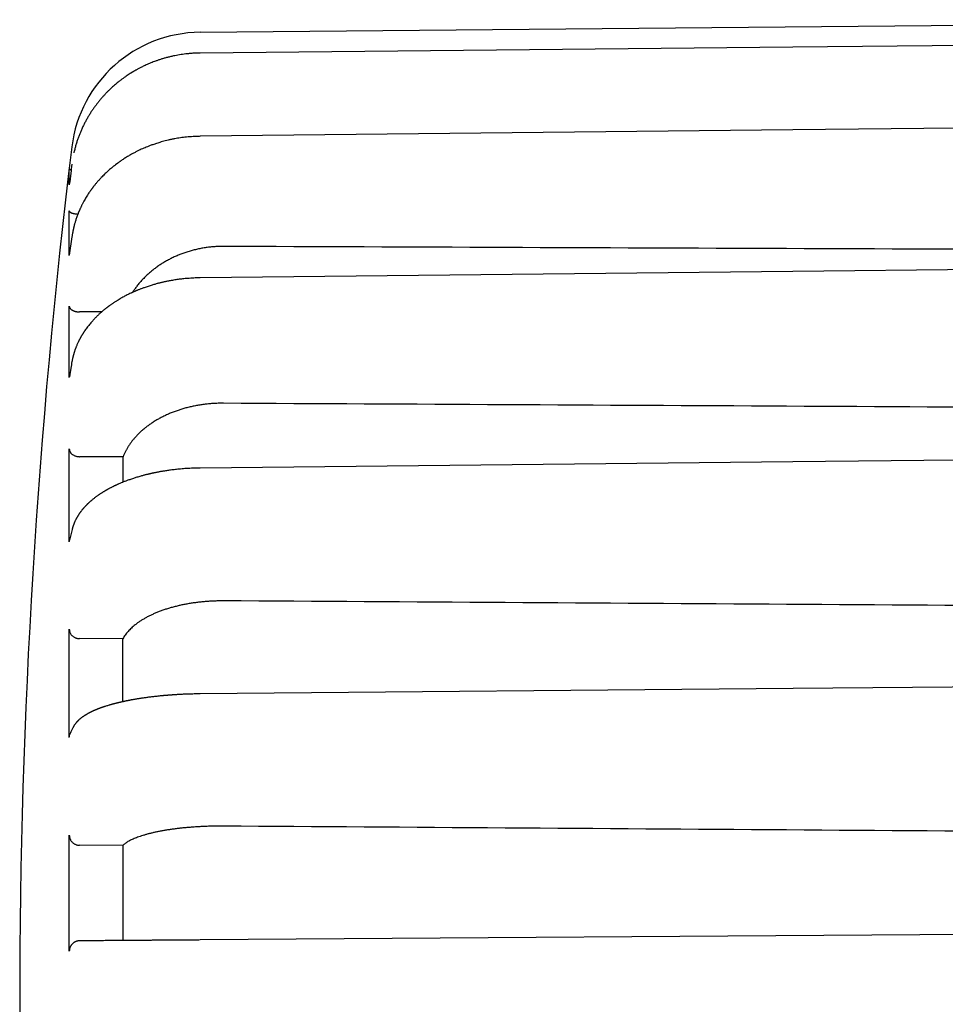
# Model space of a CAD drawing. Header units: millimetres. Extents: x 8 to 399, y 12 to 198.
# Tile 3 of 53: x 27 to 45, y 174 to 193. Entities that reach past the tile are written whole.
import ezdxf

# ---------------------------------------------------------------- set-up
doc = ezdxf.new("R2010")
doc.units = ezdxf.units.MM

msp = doc.modelspace()

# ---------------------------------------------------------------- linework, layer by layer
at = {"color": 7, "linetype": 'Continuous', "lineweight": 30}
for p, q in [((58.468, 192.976), (30.709, 192.733)), ((28.201, 189.81), (28.201, 190.103)), ((28.201, 189.811), (28.201, 189.81)), ((28.201, 188.448), (28.201, 189.308)), ((28.25, 188.807), (28.201, 188.455)), ((28.201, 188.448), (28.201, 188.455)), ((28.201, 186.111), (28.201, 187.478)), ((28.824, 187.37), (28.399, 187.369)), ((28.201, 182.958), (28.201, 184.74)), ((29.231, 184.591), (28.399, 184.591)), ((30.709, 184.372), (30.709, 184.373)), ((28.254, 183.195), (28.205, 182.99)), ((28.201, 179.203), (28.201, 181.278)), ((29.228, 181.098), (28.399, 181.1)), ((28.201, 175.102), (28.201, 177.329)), ((29.225, 177.13), (28.399, 177.134)), ((52.759, 175.471), (30.71, 175.317)), ((28.447, 175.301), (28.399, 175.301))]:
    msp.add_line(p, q, dxfattribs=at)
at = {"color": 7, "linetype": 'Continuous', "lineweight": 30, "flags": 128}
for points in [[(52.759, 192.553), (42.078, 192.448), (30.709, 192.335)], [(52.758, 190.974), (42.078, 190.86), (30.709, 190.738)], [(52.758, 188.26), (42.078, 188.145), (30.709, 188.022)], [(52.759, 184.598), (42.078, 184.489), (30.709, 184.372)], [(52.759, 180.235), (42.079, 180.14), (30.709, 180.039)]]:
    msp.add_lwpolyline(points, dxfattribs=at)
at = {"color": 7, "linetype": 'Continuous', "lineweight": 30}
for centre, radius, start, end in [((30.731, 190.234), 2.5, 90.5, 173.0203), ((162.249, 174.133), 135, 173.02033, 186.97967)]:
    msp.add_arc(centre, radius, start, end, dxfattribs=at)
for centre, major_axis, ratio, start_param, end_param in [((-135.563, 174.085), (2506.65, -8.75), 0.006046, 1.495622, 1.504257), ((-134.15, 174.085), (2506.65, -12.375), 0.004936, 1.49619, 1.504825), ((-133.066, 174.085), (2506.65, -15.156), 0.003491, 1.49662, 1.505255), ((-132.385, 174.085), (2506.65, -16.904), 0.001807, 1.496884, 1.505519)]:
    msp.add_ellipse(centre, major_axis=major_axis, ratio=ratio, start_param=start_param, end_param=end_param, dxfattribs=at)
for points, knots in [([(30.709, 192.335), (30.685, 192.335), (30.639, 192.334), (30.569, 192.331), (30.502, 192.325), (30.437, 192.319), (30.374, 192.311), (30.314, 192.301), (30.255, 192.291), (30.194, 192.279), (30.131, 192.264), (30.067, 192.248), (30.006, 192.231), (29.948, 192.213), (29.892, 192.194), (29.838, 192.175), (29.788, 192.155), (29.74, 192.136), (29.697, 192.117), (29.657, 192.099), (29.621, 192.082), (29.588, 192.066), (29.56, 192.052), (29.534, 192.038), (29.511, 192.026), (29.491, 192.015), (29.473, 192.005), (29.459, 191.997), (29.446, 191.989), (29.436, 191.984), (29.429, 191.979), (29.424, 191.976), (29.42, 191.974), (29.416, 191.971), (29.412, 191.969), (29.406, 191.966), (29.4, 191.962), (29.392, 191.957), (29.385, 191.952), (29.377, 191.947), (29.358, 191.936), (29.329, 191.917), (29.287, 191.889), (29.244, 191.858), (29.199, 191.825), (29.157, 191.793), (29.118, 191.762), (29.083, 191.732), (29.047, 191.701), (29.011, 191.668), (28.974, 191.634), (28.937, 191.598), (28.9, 191.56), (28.863, 191.52), (28.826, 191.479), (28.789, 191.435), (28.75, 191.388), (28.712, 191.338), (28.675, 191.287), (28.639, 191.236), (28.606, 191.185), (28.573, 191.132), (28.54, 191.076), (28.508, 191.018), (28.477, 190.958), (28.447, 190.894), (28.419, 190.831), (28.393, 190.768), (28.37, 190.705), (28.347, 190.639), (28.327, 190.572), (28.308, 190.502), (28.295, 190.452), (28.289, 190.425), (28.288, 190.421)], [0, 0, 0, 0, 0.021158, 0.04171, 0.061665, 0.081033, 0.09982, 0.118032, 0.135674, 0.152751, 0.173422, 0.193211, 0.212121, 0.230154, 0.247311, 0.264551, 0.280773, 0.295938, 0.310061, 0.323152, 0.335219, 0.345664, 0.355209, 0.363856, 0.371607, 0.378464, 0.384413, 0.389473, 0.393768, 0.397434, 0.399416, 0.40115, 0.402636, 0.403874, 0.40525, 0.407062, 0.409489, 0.412175, 0.414905, 0.417677, 0.420493, 0.434344, 0.449359, 0.465261, 0.482032, 0.499662, 0.513018, 0.526818, 0.541052, 0.555708, 0.570787, 0.586316, 0.602673, 0.618515, 0.635175, 0.652663, 0.670991, 0.690201, 0.710295, 0.728105, 0.746528, 0.765547, 0.78514, 0.805281, 0.82598, 0.84725, 0.8691, 0.889178, 0.909741, 0.930798, 0.952361, 0.974445, 0.996657, 1, 1, 1, 1]), ([(30.709, 190.738), (30.686, 190.737), (30.641, 190.736), (30.574, 190.733), (30.51, 190.729), (30.448, 190.723), (30.388, 190.716), (30.331, 190.709), (30.275, 190.7), (30.218, 190.69), (30.159, 190.678), (30.099, 190.665), (30.042, 190.651), (29.989, 190.637), (29.94, 190.623), (29.896, 190.61), (29.857, 190.597), (29.82, 190.584), (29.786, 190.572), (29.754, 190.561), (29.725, 190.55), (29.692, 190.536), (29.652, 190.52), (29.604, 190.499), (29.555, 190.477), (29.502, 190.451), (29.447, 190.423), (29.39, 190.392), (29.34, 190.363), (29.298, 190.338), (29.264, 190.316), (29.232, 190.296), (29.203, 190.276), (29.179, 190.26), (29.161, 190.247), (29.147, 190.237), (29.134, 190.228), (29.123, 190.219), (29.113, 190.212), (29.106, 190.206), (29.101, 190.202), (29.095, 190.198), (29.089, 190.194), (29.081, 190.188), (29.071, 190.179), (29.058, 190.169), (29.044, 190.158), (29.03, 190.147), (29.016, 190.135), (29.002, 190.124), (28.983, 190.108), (28.96, 190.088), (28.932, 190.063), (28.904, 190.036), (28.875, 190.008), (28.844, 189.978), (28.817, 189.95), (28.794, 189.925), (28.774, 189.904), (28.754, 189.881), (28.734, 189.858), (28.715, 189.835), (28.697, 189.813), (28.681, 189.793), (28.668, 189.777), (28.659, 189.765), (28.652, 189.757), (28.648, 189.751), (28.645, 189.747), (28.642, 189.742), (28.637, 189.736), (28.632, 189.729), (28.625, 189.72), (28.617, 189.709), (28.609, 189.697), (28.599, 189.684), (28.589, 189.669), (28.572, 189.644), (28.551, 189.612), (28.526, 189.571), (28.503, 189.532), (28.484, 189.499), (28.468, 189.469), (28.455, 189.444), (28.443, 189.421), (28.432, 189.399), (28.423, 189.379), (28.415, 189.362), (28.408, 189.347), (28.402, 189.335), (28.398, 189.325), (28.395, 189.318), (28.393, 189.313), (28.39, 189.306), (28.386, 189.297), (28.381, 189.286), (28.376, 189.274), (28.371, 189.259), (28.364, 189.244), (28.356, 189.221), (28.345, 189.193), (28.334, 189.159), (28.323, 189.128), (28.315, 189.099), (28.307, 189.073), (28.3, 189.049), (28.294, 189.027), (28.289, 189.007), (28.285, 188.989), (28.282, 188.976), (28.28, 188.967), (28.279, 188.962), (28.278, 188.957), (28.277, 188.952), (28.275, 188.947), (28.274, 188.941), (28.273, 188.933), (28.27, 188.923), (28.268, 188.91), (28.265, 188.894), (28.261, 188.876), (28.258, 188.855), (28.254, 188.832), (28.252, 188.816), (28.25, 188.807)], [0, 0, 0, 0, 0.019198, 0.037791, 0.055788, 0.073196, 0.090022, 0.10627, 0.121944, 0.13705, 0.155235, 0.172528, 0.188932, 0.204449, 0.219078, 0.231607, 0.243402, 0.254455, 0.264741, 0.274259, 0.283017, 0.291018, 0.305102, 0.319791, 0.335096, 0.352147, 0.369921, 0.388444, 0.40775, 0.419941, 0.431511, 0.442445, 0.452738, 0.462388, 0.46751, 0.47243, 0.477146, 0.481535, 0.485206, 0.487568, 0.48947, 0.491141, 0.493298, 0.495995, 0.500217, 0.505198, 0.510353, 0.515599, 0.520935, 0.526362, 0.531881, 0.542558, 0.553563, 0.564911, 0.57692, 0.589718, 0.603312, 0.611698, 0.620364, 0.629314, 0.638559, 0.647866, 0.65642, 0.664144, 0.671034, 0.675003, 0.678198, 0.680291, 0.681455, 0.683031, 0.685299, 0.68826, 0.691583, 0.695489, 0.699977, 0.705047, 0.710698, 0.716579, 0.731824, 0.746322, 0.760077, 0.773101, 0.782097, 0.790713, 0.798935, 0.806469, 0.8132, 0.81903, 0.824086, 0.828368, 0.83202, 0.833554, 0.835269, 0.837612, 0.840595, 0.844218, 0.848399, 0.853198, 0.858509, 0.863761, 0.875692, 0.886814, 0.897127, 0.906392, 0.914888, 0.922611, 0.929611, 0.935981, 0.941722, 0.946833, 0.948632, 0.950337, 0.951949, 0.953466, 0.954895, 0.95673, 0.959291, 0.962578, 0.966803, 0.971829, 0.977658, 0.984294, 0.991739, 1, 1, 1, 1]), ([(28.25, 190.202), (28.243, 190.145), (28.226, 190.015), (28.21, 189.884), (28.201, 189.811)], [0, 0, 0, 0, 0.437789, 1, 1, 1, 1]), ([(28.201, 190.103), (28.201, 190.103), (28.202, 190.102), (28.206, 190.1), (28.212, 190.099), (28.22, 190.098), (28.229, 190.097), (28.235, 190.096), (28.236, 190.096)], [0, 0, 0, 0, 0.185407, 0.371401, 0.556803, 0.74223, 0.928251, 1, 1, 1, 1]), ([(28.201, 189.308), (28.201, 189.306), (28.202, 189.301), (28.206, 189.294), (28.212, 189.287), (28.22, 189.28), (28.231, 189.274), (28.244, 189.268), (28.259, 189.263), (28.276, 189.258), (28.294, 189.254), (28.314, 189.251), (28.334, 189.248), (28.352, 189.247), (28.362, 189.246), (28.365, 189.246)], [0, 0, 0, 0, 0.080375, 0.161006, 0.241379, 0.321764, 0.402405, 0.48279, 0.563016, 0.643497, 0.723724, 0.804149, 0.884828, 0.965256, 1, 1, 1, 1]), ([(31.157, 188.625), (31.129, 188.625), (31.074, 188.624), (30.991, 188.62), (30.909, 188.613), (30.826, 188.603), (30.743, 188.589), (30.66, 188.573), (30.577, 188.553), (30.497, 188.531), (30.418, 188.505), (30.342, 188.478), (30.267, 188.447), (30.193, 188.414), (30.119, 188.378), (30.047, 188.338), (29.977, 188.296), (29.91, 188.252), (29.846, 188.205), (29.784, 188.157), (29.725, 188.107), (29.668, 188.054), (29.613, 187.999), (29.56, 187.941), (29.51, 187.881), (29.466, 187.823), (29.433, 187.777), (29.417, 187.751), (29.411, 187.742)], [0, 0, 0, 0, 0.039055, 0.078145, 0.117234, 0.156289, 0.196479, 0.236706, 0.276933, 0.317123, 0.356179, 0.395268, 0.434357, 0.473412, 0.5136, 0.553825, 0.59405, 0.634238, 0.67332, 0.712436, 0.751553, 0.790635, 0.830848, 0.871098, 0.911348, 0.951561, 0.984693, 1, 1, 1, 1]), ([(30.709, 188.022), (30.688, 188.021), (30.647, 188.021), (30.588, 188.018), (30.53, 188.015), (30.476, 188.011), (30.424, 188.007), (30.375, 188.002), (30.329, 187.997), (30.286, 187.991), (30.242, 187.985), (30.2, 187.978), (30.157, 187.971), (30.119, 187.964), (30.083, 187.957), (30.051, 187.95), (30.022, 187.944), (29.995, 187.938), (29.968, 187.932), (29.941, 187.925), (29.913, 187.918), (29.884, 187.911), (29.853, 187.902), (29.821, 187.893), (29.786, 187.883), (29.748, 187.871), (29.71, 187.859), (29.672, 187.846), (29.638, 187.834), (29.608, 187.823), (29.582, 187.813), (29.557, 187.804), (29.533, 187.794), (29.513, 187.786), (29.498, 187.78), (29.488, 187.776), (29.481, 187.773), (29.474, 187.77), (29.466, 187.767), (29.457, 187.763), (29.446, 187.758), (29.434, 187.752), (29.42, 187.746), (29.407, 187.74), (29.393, 187.734), (29.372, 187.724), (29.344, 187.711), (29.311, 187.694), (29.277, 187.677), (29.244, 187.659), (29.209, 187.639), (29.172, 187.619), (29.141, 187.6), (29.114, 187.583), (29.092, 187.569), (29.069, 187.555), (29.047, 187.54), (29.025, 187.525), (29.005, 187.511), (28.989, 187.5), (28.976, 187.491), (28.967, 187.484), (28.959, 187.478), (28.952, 187.473), (28.947, 187.47), (28.944, 187.467), (28.94, 187.464), (28.935, 187.46), (28.928, 187.455), (28.919, 187.448), (28.908, 187.44), (28.896, 187.43), (28.882, 187.419), (28.867, 187.407), (28.852, 187.394), (28.837, 187.382), (28.818, 187.365), (28.796, 187.346), (28.77, 187.323), (28.747, 187.301), (28.727, 187.281), (28.708, 187.262), (28.69, 187.243), (28.67, 187.223), (28.648, 187.198), (28.623, 187.171), (28.598, 187.141), (28.574, 187.111), (28.549, 187.08), (28.525, 187.048), (28.506, 187.02), (28.492, 187), (28.484, 186.988), (28.477, 186.978), (28.472, 186.969), (28.467, 186.962), (28.463, 186.955), (28.458, 186.947), (28.452, 186.938), (28.446, 186.929), (28.44, 186.919), (28.434, 186.908), (28.427, 186.896), (28.42, 186.884), (28.414, 186.873), (28.409, 186.863), (28.403, 186.853), (28.398, 186.842), (28.392, 186.831), (28.385, 186.818), (28.378, 186.803), (28.369, 186.784), (28.358, 186.762), (28.347, 186.737), (28.338, 186.714), (28.33, 186.694), (28.323, 186.677), (28.317, 186.661), (28.312, 186.647), (28.307, 186.633), (28.302, 186.618), (28.297, 186.602), (28.292, 186.585), (28.287, 186.568), (28.283, 186.553), (28.279, 186.54), (28.276, 186.528), (28.273, 186.517), (28.271, 186.508), (28.269, 186.499), (28.267, 186.49), (28.264, 186.479), (28.261, 186.466), (28.258, 186.451), (28.255, 186.433), (28.252, 186.421), (28.251, 186.414)], [0, 0, 0, 0, 0.017565, 0.034407, 0.050533, 0.065948, 0.080658, 0.094422, 0.107513, 0.119931, 0.13168, 0.144796, 0.156964, 0.168186, 0.178462, 0.187791, 0.196172, 0.204232, 0.211806, 0.219766, 0.228117, 0.236862, 0.246002, 0.255529, 0.266436, 0.277789, 0.28959, 0.301467, 0.312804, 0.321462, 0.329774, 0.337742, 0.345366, 0.352583, 0.356572, 0.359795, 0.362252, 0.364109, 0.366431, 0.369406, 0.373034, 0.377272, 0.381697, 0.386205, 0.390798, 0.395475, 0.40683, 0.418652, 0.429801, 0.441367, 0.453575, 0.466466, 0.480034, 0.487944, 0.496063, 0.504389, 0.512919, 0.521453, 0.529295, 0.536389, 0.540241, 0.543831, 0.547159, 0.549937, 0.551879, 0.552998, 0.554376, 0.556463, 0.559259, 0.562764, 0.567072, 0.572119, 0.577904, 0.584381, 0.590877, 0.597176, 0.603276, 0.615353, 0.626576, 0.636955, 0.646482, 0.655216, 0.663208, 0.672854, 0.683756, 0.696602, 0.710332, 0.723842, 0.735841, 0.751049, 0.765301, 0.770912, 0.77593, 0.780305, 0.784039, 0.786545, 0.789304, 0.792599, 0.796429, 0.800258, 0.804394, 0.808837, 0.813587, 0.81864, 0.823413, 0.82748, 0.83084, 0.835309, 0.839997, 0.845029, 0.85088, 0.857678, 0.867312, 0.877204, 0.886883, 0.893903, 0.900586, 0.906641, 0.911957, 0.91717, 0.922714, 0.92882, 0.935543, 0.942505, 0.947752, 0.952702, 0.957304, 0.96146, 0.965206, 0.967818, 0.971212, 0.975391, 0.980356, 0.986111, 0.992657, 1, 1, 1, 1]), ([(28.201, 187.478), (28.201, 187.475), (28.201, 187.469), (28.203, 187.46), (28.207, 187.451), (28.212, 187.442), (28.218, 187.434), (28.225, 187.425), (28.234, 187.417), (28.244, 187.41), (28.255, 187.403), (28.267, 187.397), (28.28, 187.391), (28.294, 187.385), (28.308, 187.381), (28.324, 187.377), (28.339, 187.374), (28.357, 187.371), (28.377, 187.369), (28.392, 187.369), (28.399, 187.369)], [0, 0, 0, 0, 0.052925, 0.105849, 0.160307, 0.214765, 0.267691, 0.320618, 0.375088, 0.429558, 0.482387, 0.535215, 0.589571, 0.643927, 0.696894, 0.749861, 0.804344, 0.858827, 0.928992, 1, 1, 1, 1]), ([(28.251, 186.414), (28.244, 186.372), (28.227, 186.276), (28.211, 186.18), (28.202, 186.126)], [0, 0, 0, 0, 0.4377558, 1, 1, 1, 1]), ([(28.201, 186.111), (28.201, 186.115), (28.201, 186.12), (28.202, 186.125), (28.202, 186.126)], [0, 0, 0, 0, 0.743856, 1, 1, 1, 1]), ([(31.157, 185.616), (31.129, 185.616), (31.074, 185.616), (30.991, 185.613), (30.909, 185.607), (30.826, 185.599), (30.743, 185.588), (30.66, 185.575), (30.577, 185.559), (30.497, 185.541), (30.418, 185.52), (30.342, 185.498), (30.267, 185.473), (30.193, 185.446), (30.119, 185.417), (30.047, 185.384), (29.977, 185.35), (29.91, 185.314), (29.846, 185.277), (29.784, 185.237), (29.725, 185.197), (29.668, 185.153), (29.613, 185.108), (29.56, 185.061), (29.51, 185.012), (29.466, 184.965), (29.426, 184.919), (29.392, 184.875), (29.359, 184.83), (29.329, 184.784), (29.301, 184.737), (29.275, 184.689), (29.251, 184.64), (29.238, 184.607), (29.231, 184.591)], [0, 0, 0, 0, 0.031924, 0.063875, 0.095826, 0.12775, 0.160601, 0.193482, 0.226363, 0.259214, 0.291138, 0.323089, 0.35504, 0.386963, 0.419813, 0.452692, 0.485572, 0.518421, 0.550366, 0.582339, 0.614312, 0.646257, 0.679127, 0.712026, 0.744926, 0.777795, 0.805273, 0.832768, 0.860264, 0.887741, 0.915797, 0.943871, 0.971945, 1, 1, 1, 1]), ([(28.201, 184.74), (28.201, 184.734), (28.202, 184.723), (28.206, 184.706), (28.212, 184.69), (28.22, 184.675), (28.231, 184.66), (28.244, 184.646), (28.259, 184.634), (28.276, 184.623), (28.294, 184.613), (28.314, 184.605), (28.334, 184.599), (28.356, 184.594), (28.377, 184.591), (28.392, 184.591), (28.399, 184.591)], [0, 0, 0, 0, 0.071511, 0.143248, 0.214757, 0.286275, 0.358023, 0.429541, 0.500918, 0.572523, 0.643902, 0.715456, 0.787237, 0.858794, 0.929397, 1, 1, 1, 1]), ([(29.231, 184.102), (29.231, 184.147), (29.231, 184.253), (29.231, 184.416), (29.231, 184.532), (29.231, 184.591)], [0, 0, 0, 0, 0.274217, 0.637071, 1, 1, 1, 1]), ([(30.709, 184.373), (30.686, 184.372), (30.64, 184.372), (30.574, 184.369), (30.51, 184.366), (30.449, 184.363), (30.391, 184.359), (30.336, 184.354), (30.284, 184.349), (30.235, 184.344), (30.189, 184.339), (30.145, 184.333), (30.103, 184.327), (30.065, 184.322), (30.029, 184.316), (29.995, 184.311), (29.965, 184.306), (29.937, 184.301), (29.912, 184.296), (29.89, 184.292), (29.869, 184.288), (29.851, 184.284), (29.836, 184.281), (29.823, 184.278), (29.812, 184.276), (29.802, 184.274), (29.793, 184.272), (29.786, 184.27), (29.778, 184.269), (29.768, 184.266), (29.755, 184.264), (29.741, 184.26), (29.724, 184.256), (29.704, 184.252), (29.682, 184.246), (29.657, 184.24), (29.63, 184.233), (29.601, 184.225), (29.568, 184.216), (29.533, 184.206), (29.497, 184.195), (29.462, 184.185), (29.428, 184.173), (29.393, 184.162), (29.359, 184.15), (29.326, 184.138), (29.297, 184.127), (29.268, 184.117), (29.235, 184.104), (29.195, 184.087), (29.158, 184.071), (29.13, 184.059), (29.112, 184.051), (29.096, 184.044), (29.083, 184.038), (29.073, 184.033), (29.063, 184.028), (29.053, 184.023), (29.041, 184.017), (29.026, 184.01), (29.009, 184.001), (28.988, 183.991), (28.97, 183.981), (28.953, 183.972), (28.94, 183.965), (28.928, 183.958), (28.918, 183.953), (28.91, 183.948), (28.905, 183.945), (28.9, 183.942), (28.896, 183.94), (28.891, 183.937), (28.884, 183.933), (28.873, 183.927), (28.86, 183.919), (28.845, 183.909), (28.829, 183.899), (28.812, 183.888), (28.795, 183.878), (28.78, 183.868), (28.767, 183.858), (28.753, 183.849), (28.738, 183.838), (28.721, 183.826), (28.702, 183.812), (28.684, 183.798), (28.664, 183.783), (28.643, 183.766), (28.628, 183.753), (28.617, 183.743), (28.61, 183.737), (28.603, 183.732), (28.597, 183.726), (28.59, 183.72), (28.583, 183.713), (28.574, 183.705), (28.565, 183.697), (28.556, 183.689), (28.548, 183.681), (28.541, 183.674), (28.533, 183.666), (28.525, 183.658), (28.517, 183.649), (28.509, 183.642), (28.502, 183.633), (28.494, 183.625), (28.485, 183.615), (28.475, 183.604), (28.465, 183.592), (28.455, 183.581), (28.445, 183.568), (28.434, 183.555), (28.424, 183.541), (28.415, 183.529), (28.407, 183.519), (28.401, 183.51), (28.395, 183.502), (28.389, 183.493), (28.382, 183.482), (28.375, 183.471), (28.368, 183.46), (28.361, 183.45), (28.356, 183.44), (28.35, 183.431), (28.346, 183.423), (28.341, 183.415), (28.335, 183.403), (28.327, 183.389), (28.318, 183.371), (28.311, 183.356), (28.305, 183.343), (28.3, 183.332), (28.295, 183.321), (28.291, 183.309), (28.286, 183.298), (28.283, 183.289), (28.28, 183.282), (28.278, 183.274), (28.275, 183.266), (28.272, 183.257), (28.269, 183.249), (28.267, 183.242), (28.265, 183.236), (28.263, 183.23), (28.261, 183.223), (28.259, 183.215), (28.257, 183.205), (28.255, 183.198), (28.254, 183.195)], [0, 0, 0, 0, 0.019826, 0.038859, 0.057106, 0.074577, 0.091277, 0.106934, 0.121857, 0.136049, 0.14951, 0.162469, 0.174673, 0.186123, 0.196819, 0.20676, 0.215787, 0.224083, 0.231647, 0.238478, 0.244679, 0.250113, 0.254776, 0.258708, 0.262182, 0.265196, 0.267816, 0.270043, 0.272195, 0.275298, 0.279111, 0.283619, 0.28882, 0.29505, 0.302048, 0.309814, 0.318347, 0.327649, 0.337721, 0.349967, 0.361752, 0.373071, 0.383936, 0.396279, 0.407969, 0.418999, 0.429363, 0.439056, 0.448517, 0.464991, 0.482181, 0.489127, 0.495813, 0.501757, 0.506959, 0.510586, 0.513955, 0.51788, 0.52244, 0.527628, 0.535066, 0.543096, 0.551718, 0.557322, 0.562944, 0.567843, 0.571953, 0.575275, 0.577332, 0.578963, 0.580738, 0.582795, 0.585133, 0.590012, 0.595781, 0.602222, 0.609247, 0.616857, 0.624722, 0.63138, 0.63706, 0.64311, 0.649641, 0.658646, 0.66738, 0.675785, 0.686224, 0.696673, 0.706768, 0.710519, 0.714136, 0.717585, 0.720862, 0.724327, 0.728422, 0.733147, 0.73838, 0.743355, 0.747942, 0.752142, 0.755956, 0.761342, 0.7661, 0.770628, 0.775042, 0.779869, 0.785356, 0.79159, 0.798367, 0.804894, 0.811094, 0.81913, 0.826508, 0.83292, 0.839191, 0.842892, 0.847001, 0.851915, 0.857635, 0.863785, 0.869475, 0.874643, 0.879688, 0.884097, 0.888329, 0.892523, 0.896684, 0.905534, 0.914377, 0.923498, 0.928191, 0.933451, 0.93922, 0.945182, 0.950992, 0.954715, 0.958097, 0.961798, 0.966127, 0.970649, 0.97455, 0.977811, 0.980259, 0.982958, 0.986279, 0.990226, 0.994799, 1, 1, 1, 1]), ([(28.201, 182.958), (28.201, 182.962), (28.201, 182.972), (28.203, 182.982), (28.204, 182.988), (28.205, 182.99)], [0, 0, 0, 0, 0.426237, 0.852472, 1, 1, 1, 1]), ([(31.157, 181.823), (31.129, 181.823), (31.074, 181.823), (30.991, 181.821), (30.909, 181.817), (30.826, 181.812), (30.743, 181.804), (30.66, 181.795), (30.577, 181.784), (30.497, 181.771), (30.418, 181.757), (30.342, 181.742), (30.267, 181.724), (30.193, 181.705), (30.119, 181.685), (30.047, 181.662), (29.977, 181.638), (29.91, 181.613), (29.846, 181.586), (29.784, 181.559), (29.725, 181.53), (29.668, 181.5), (29.613, 181.468), (29.56, 181.435), (29.51, 181.4), (29.465, 181.367), (29.426, 181.334), (29.39, 181.302), (29.358, 181.27), (29.327, 181.237), (29.298, 181.203), (29.272, 181.169), (29.249, 181.133), (29.235, 181.11), (29.228, 181.098)], [0, 0, 0, 0, 0.0317925, 0.0636124, 0.0954324, 0.1272249, 0.159941, 0.192687, 0.2254331, 0.2581492, 0.2899416, 0.3217614, 0.3535812, 0.3853735, 0.418088, 0.4508323, 0.4835767, 0.5162911, 0.5481049, 0.579946, 0.6117872, 0.643601, 0.6763352, 0.7090991, 0.7418632, 0.7745973, 0.8024592, 0.8303394, 0.8582196, 0.8860814, 0.9145513, 0.9430407, 0.9715301, 1, 1, 1, 1]), ([(28.201, 181.278), (28.201, 181.271), (28.202, 181.258), (28.206, 181.238), (28.212, 181.219), (28.22, 181.2), (28.231, 181.183), (28.244, 181.166), (28.259, 181.152), (28.276, 181.138), (28.294, 181.127), (28.314, 181.117), (28.334, 181.11), (28.356, 181.104), (28.377, 181.101), (28.392, 181.1), (28.399, 181.1)], [0, 0, 0, 0, 0.071511, 0.143248, 0.214757, 0.286275, 0.358023, 0.429541, 0.500918, 0.572523, 0.643902, 0.715456, 0.787237, 0.858794, 0.929397, 1, 1, 1, 1]), ([(29.227, 179.889), (29.227, 179.941), (29.227, 180.064), (29.227, 180.257), (29.228, 180.469), (29.228, 180.68), (29.228, 180.89), (29.228, 181.029), (29.228, 181.098)], [0, 0, 0, 0, 0.126084, 0.300477, 0.475268, 0.650094, 0.825029, 1, 1, 1, 1]), ([(30.709, 180.039), (30.69, 180.039), (30.651, 180.039), (30.596, 180.038), (30.543, 180.036), (30.494, 180.035), (30.448, 180.033), (30.405, 180.032), (30.367, 180.03), (30.332, 180.028), (30.3, 180.026), (30.271, 180.025), (30.245, 180.023), (30.221, 180.022), (30.2, 180.02), (30.182, 180.019), (30.167, 180.018), (30.154, 180.017), (30.144, 180.016), (30.135, 180.016), (30.129, 180.015), (30.124, 180.015), (30.119, 180.014), (30.112, 180.014), (30.102, 180.013), (30.089, 180.012), (30.073, 180.011), (30.056, 180.009), (30.038, 180.008), (30.019, 180.006), (29.994, 180.004), (29.961, 180.001), (29.921, 179.997), (29.878, 179.992), (29.835, 179.988), (29.794, 179.983), (29.756, 179.978), (29.72, 179.974), (29.684, 179.969), (29.65, 179.964), (29.618, 179.96), (29.588, 179.955), (29.56, 179.951), (29.535, 179.947), (29.512, 179.943), (29.489, 179.94), (29.467, 179.936), (29.442, 179.932), (29.421, 179.928), (29.403, 179.925), (29.39, 179.922), (29.378, 179.92), (29.367, 179.918), (29.359, 179.916), (29.353, 179.915), (29.348, 179.914), (29.343, 179.913), (29.337, 179.912), (29.328, 179.91), (29.316, 179.908), (29.302, 179.905), (29.285, 179.902), (29.268, 179.898), (29.25, 179.894), (29.231, 179.89), (29.214, 179.886), (29.197, 179.883), (29.181, 179.879), (29.165, 179.875), (29.149, 179.871), (29.135, 179.868), (29.122, 179.865), (29.109, 179.862), (29.097, 179.858), (29.083, 179.855), (29.067, 179.851), (29.053, 179.847), (29.042, 179.844), (29.033, 179.842), (29.026, 179.84), (29.02, 179.838), (29.015, 179.837), (29.008, 179.835), (29, 179.833), (28.989, 179.83), (28.977, 179.826), (28.958, 179.82), (28.932, 179.813), (28.903, 179.804), (28.879, 179.796), (28.861, 179.79), (28.849, 179.786), (28.84, 179.783), (28.834, 179.781), (28.829, 179.779), (28.823, 179.777), (28.815, 179.774), (28.806, 179.771), (28.796, 179.767), (28.785, 179.763), (28.776, 179.759), (28.766, 179.756), (28.758, 179.753), (28.749, 179.749), (28.74, 179.746), (28.731, 179.742), (28.723, 179.739), (28.716, 179.736), (28.71, 179.733), (28.704, 179.731), (28.698, 179.729), (28.692, 179.726), (28.686, 179.723), (28.677, 179.72), (28.669, 179.716), (28.661, 179.712), (28.653, 179.709), (28.646, 179.705), (28.638, 179.702), (28.631, 179.698), (28.625, 179.695), (28.619, 179.692), (28.613, 179.69), (28.607, 179.687), (28.601, 179.683), (28.593, 179.68), (28.586, 179.676), (28.578, 179.672), (28.569, 179.667), (28.558, 179.661), (28.547, 179.655), (28.537, 179.649), (28.527, 179.643), (28.517, 179.637), (28.505, 179.63), (28.492, 179.622), (28.479, 179.613), (28.466, 179.604), (28.454, 179.596), (28.444, 179.588), (28.433, 179.581), (28.423, 179.573), (28.413, 179.564), (28.403, 179.556), (28.391, 179.546), (28.382, 179.537), (28.374, 179.53), (28.37, 179.526), (28.367, 179.523), (28.363, 179.52), (28.359, 179.516), (28.355, 179.51), (28.349, 179.504), (28.343, 179.498), (28.337, 179.491), (28.332, 179.485), (28.327, 179.479), (28.322, 179.473), (28.316, 179.465), (28.31, 179.457), (28.303, 179.448), (28.297, 179.439), (28.293, 179.433), (28.29, 179.428), (28.288, 179.425), (28.286, 179.42), (28.283, 179.415), (28.279, 179.409), (28.276, 179.402), (28.272, 179.394), (28.269, 179.389), (28.267, 179.386)], [0, 0, 0, 0, 0.017145, 0.033362, 0.048658, 0.063039, 0.076508, 0.089071, 0.100088, 0.110301, 0.119714, 0.128325, 0.136136, 0.143133, 0.149332, 0.154733, 0.159337, 0.163142, 0.166202, 0.168582, 0.170488, 0.17192, 0.173239, 0.175087, 0.17823, 0.182256, 0.187018, 0.192123, 0.197551, 0.203303, 0.209379, 0.220793, 0.233208, 0.24663, 0.261028, 0.273006, 0.285215, 0.29683, 0.307824, 0.319225, 0.329881, 0.339796, 0.348973, 0.357412, 0.365114, 0.372165, 0.379831, 0.388262, 0.39746, 0.402062, 0.406816, 0.41114, 0.41476, 0.417674, 0.419707, 0.421203, 0.422927, 0.42516, 0.427903, 0.432266, 0.437503, 0.443616, 0.449813, 0.456694, 0.463579, 0.470105, 0.47627, 0.482076, 0.488566, 0.494536, 0.499986, 0.504914, 0.509527, 0.514522, 0.520056, 0.526128, 0.532668, 0.536686, 0.540115, 0.542954, 0.545204, 0.547225, 0.549749, 0.553398, 0.557774, 0.562879, 0.568593, 0.582013, 0.594883, 0.607204, 0.613563, 0.618992, 0.623485, 0.625694, 0.627732, 0.630443, 0.633958, 0.638373, 0.643407, 0.648288, 0.652949, 0.657389, 0.661607, 0.665602, 0.670363, 0.674756, 0.678753, 0.682351, 0.68555, 0.688349, 0.69107, 0.693948, 0.697547, 0.701868, 0.706468, 0.710816, 0.714911, 0.718752, 0.722914, 0.726746, 0.730273, 0.733495, 0.736464, 0.739838, 0.743566, 0.747825, 0.752362, 0.756831, 0.76123, 0.768625, 0.775389, 0.781202, 0.786987, 0.793541, 0.800597, 0.809403, 0.818395, 0.826977, 0.834727, 0.842199, 0.849455, 0.85694, 0.864553, 0.87168, 0.880053, 0.890182, 0.894236, 0.897694, 0.900557, 0.903038, 0.90592, 0.910411, 0.915359, 0.920454, 0.925967, 0.930807, 0.934953, 0.939558, 0.94488, 0.951711, 0.958447, 0.964582, 0.969947, 0.972084, 0.974114, 0.976863, 0.980709, 0.984505, 0.988983, 0.994147, 1, 1, 1, 1]), ([(28.267, 179.386), (28.26, 179.37), (28.243, 179.334), (28.227, 179.298), (28.217, 179.278)], [0, 0, 0, 0, 0.435982, 1, 1, 1, 1]), ([(28.201, 179.203), (28.201, 179.208), (28.201, 179.219), (28.203, 179.234), (28.207, 179.25), (28.212, 179.265), (28.216, 179.274), (28.217, 179.278)], [0, 0, 0, 0, 0.202529, 0.405057, 0.613454, 0.821851, 1, 1, 1, 1]), ([(31.157, 177.502), (31.129, 177.502), (31.074, 177.502), (30.991, 177.501), (30.909, 177.5), (30.826, 177.497), (30.743, 177.493), (30.66, 177.489), (30.577, 177.484), (30.497, 177.477), (30.418, 177.47), (30.342, 177.462), (30.267, 177.454), (30.193, 177.444), (30.119, 177.434), (30.047, 177.422), (29.977, 177.41), (29.91, 177.397), (29.846, 177.384), (29.784, 177.37), (29.725, 177.355), (29.668, 177.34), (29.613, 177.323), (29.56, 177.306), (29.51, 177.289), (29.465, 177.271), (29.425, 177.254), (29.389, 177.238), (29.356, 177.221), (29.324, 177.204), (29.296, 177.186), (29.269, 177.167), (29.245, 177.149), (29.232, 177.136), (29.225, 177.13)], [0, 0, 0, 0, 0.0316444, 0.0633161, 0.0949879, 0.1266322, 0.1591959, 0.1917895, 0.224383, 0.2569467, 0.2885909, 0.3202625, 0.3519341, 0.3835784, 0.4161404, 0.4487323, 0.4813241, 0.5138862, 0.5455515, 0.5772442, 0.6089368, 0.6406022, 0.6731837, 0.7057949, 0.7384061, 0.7709876, 0.7992822, 0.8275962, 0.8559102, 0.8842048, 0.9131433, 0.9421024, 0.9710615, 1, 1, 1, 1]), ([(28.201, 177.329), (28.201, 177.322), (28.202, 177.307), (28.206, 177.286), (28.212, 177.265), (28.22, 177.244), (28.231, 177.225), (28.244, 177.207), (28.259, 177.191), (28.276, 177.176), (28.294, 177.164), (28.314, 177.153), (28.334, 177.145), (28.356, 177.139), (28.377, 177.135), (28.392, 177.135), (28.399, 177.134)], [0, 0, 0, 0, 0.07151, 0.143247, 0.214755, 0.286274, 0.358021, 0.429539, 0.500916, 0.57252, 0.643899, 0.715452, 0.787232, 0.85879, 0.929394, 1, 1, 1, 1]), ([(29.225, 177.13), (29.225, 177.055), (29.225, 176.905), (29.225, 176.678), (29.224, 176.451), (29.224, 176.223), (29.224, 175.995), (29.224, 175.766), (29.224, 175.537), (29.224, 175.383), (29.224, 175.307)], [0, 0, 0, 0, 0.124742, 0.249484, 0.374329, 0.499173, 0.624328, 0.749483, 0.874741, 1, 1, 1, 1]), ([(28.399, 175.301), (28.394, 175.301), (28.383, 175.301), (28.366, 175.298), (28.349, 175.295), (28.333, 175.29), (28.317, 175.283), (28.302, 175.276), (28.288, 175.267), (28.274, 175.257), (28.262, 175.245), (28.25, 175.233), (28.239, 175.22), (28.23, 175.206), (28.222, 175.192), (28.215, 175.176), (28.209, 175.161), (28.205, 175.143), (28.202, 175.123), (28.201, 175.109), (28.201, 175.102)], [0, 0, 0, 0, 0.0535835, 0.1071667, 0.1622962, 0.2174253, 0.2710136, 0.3246015, 0.3797683, 0.4349348, 0.4881464, 0.5413578, 0.596135, 0.6509122, 0.7037964, 0.7566806, 0.8111038, 0.8655271, 0.9323889, 1, 1, 1, 1]), ([(30.71, 175.317), (30.679, 175.317), (30.617, 175.316), (30.524, 175.316), (30.432, 175.315), (30.34, 175.315), (30.25, 175.314), (30.161, 175.313), (30.073, 175.313), (29.986, 175.312), (29.9, 175.311), (29.814, 175.311), (29.729, 175.31), (29.647, 175.31), (29.566, 175.309), (29.488, 175.309), (29.412, 175.308), (29.339, 175.308), (29.267, 175.307), (29.197, 175.307), (29.129, 175.306), (29.064, 175.306), (29.001, 175.305), (28.942, 175.305), (28.885, 175.304), (28.832, 175.304), (28.782, 175.304), (28.735, 175.303), (28.691, 175.303), (28.65, 175.303), (28.612, 175.303), (28.577, 175.302), (28.546, 175.302), (28.519, 175.302), (28.495, 175.302), (28.476, 175.302), (28.459, 175.301), (28.451, 175.301), (28.447, 175.301)], [0, 0, 0, 0, 0.028192, 0.056228, 0.084155, 0.112019, 0.139865, 0.167243, 0.194692, 0.222257, 0.24998, 0.278145, 0.30616, 0.334071, 0.361924, 0.389765, 0.417142, 0.444596, 0.47217, 0.499907, 0.528064, 0.556072, 0.583976, 0.611824, 0.63966, 0.667033, 0.694484, 0.722055, 0.74979, 0.778, 0.806057, 0.834007, 0.861895, 0.889768, 0.917172, 0.944651, 0.972246, 1, 1, 1, 1])]:
    msp.add_open_spline(points, degree=3, knots=knots, dxfattribs=at)

doc.saveas('drawing.dxf')
